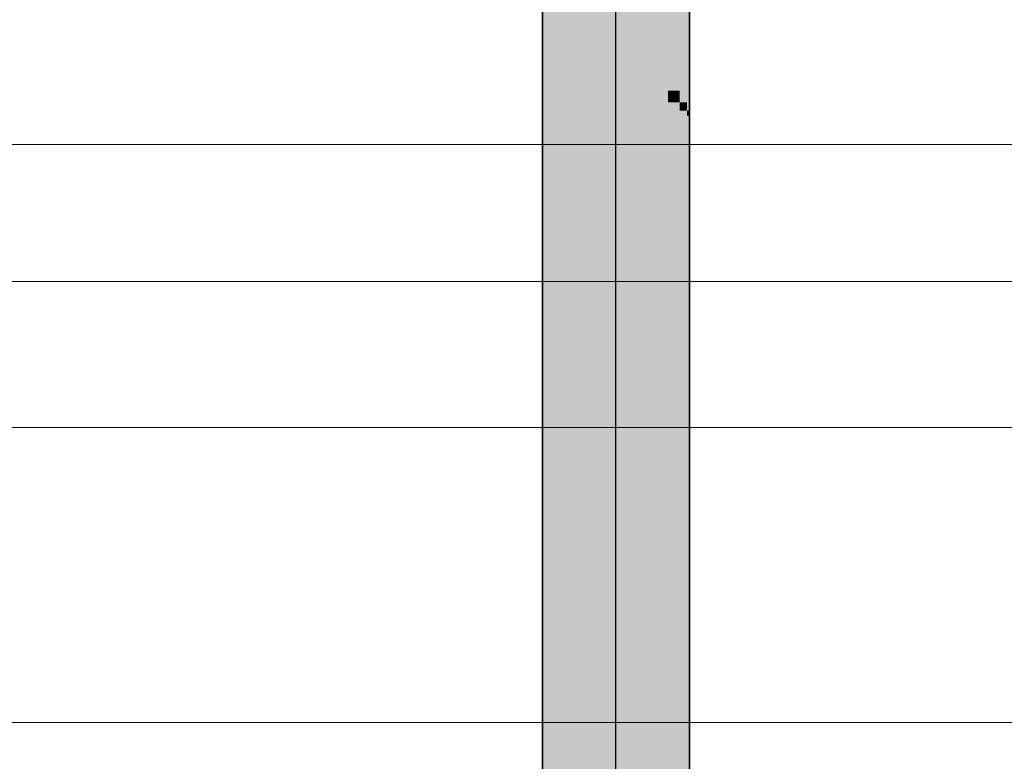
# Model space of a CAD drawing. Extents: x -350 to 540, y -53 to 541.
# Tile 50 of 256: x -220 to -207, y 127 to 137. Entities that reach past the tile are written whole.
import ezdxf
from ezdxf.lldxf.tags import DXFTag

# ---------------------------------------------------------------- set-up
doc = ezdxf.new("R2010")
doc.units = 0
doc.layers.get('0').update_dxf_attribs({"lineweight": 35})
doc.layers.add('5_OG-NEU', color=7, linetype='Continuous', lineweight=25)
doc.layers.add('5_OG-SCHRAFF-FILL', color=7, linetype='Continuous', lineweight=25)
for name, color, linetype, lineweight, true_color in [('L_Abluft', 7, 'Continuous', 35, 0xf7d209), ('L_Abluft-Shading', 7, 'Continuous', 35, 0xf7d209), ('L_Abluft_Beschriftung', 7, 'Continuous', 18, 0xf7d209)]:
    doc.layers.add(name, color=color, linetype=linetype, lineweight=lineweight, true_color=true_color)
tags = doc.linetypes.add('ALL_S16', pattern=[0.0005, 0, -0.0005]).pattern_tags.tags
tags[6:7] = [DXFTag(74, 4), DXFTag(75, 0), DXFTag(340, '0'), DXFTag(46, 1.0), DXFTag(50, 0.0), DXFTag(44, 0.0), DXFTag(45, 0.0)]
tags[4:5] = [DXFTag(74, 4), DXFTag(75, 0), DXFTag(340, '0'), DXFTag(46, 1.0), DXFTag(50, 0.0), DXFTag(44, 0.0), DXFTag(45, 0.0)]
tags = doc.linetypes.add('STRICHPUNKT2', pattern=[12.7, 6.35, -3.175, 0, -3.175]).pattern_tags.tags
tags[10:11] = [DXFTag(74, 4), DXFTag(75, 0), DXFTag(340, '0'), DXFTag(46, 0.0), DXFTag(50, 0.0), DXFTag(44, 0.0), DXFTag(45, 0.0)]
tags[8:9] = [DXFTag(74, 4), DXFTag(75, 0), DXFTag(340, '0'), DXFTag(46, 0.0), DXFTag(50, 0.0), DXFTag(44, 0.0), DXFTag(45, 0.0)]
tags[6:7] = [DXFTag(74, 4), DXFTag(75, 0), DXFTag(340, '0'), DXFTag(46, 0.0), DXFTag(50, 0.0), DXFTag(44, 0.0), DXFTag(45, 0.0)]
tags[4:5] = [DXFTag(74, 4), DXFTag(75, 0), DXFTag(340, '0'), DXFTag(46, 0.0), DXFTag(50, 0.0), DXFTag(44, 0.0), DXFTag(45, 0.0)]

# ---------------------------------------------------------------- blocks, each defined once
blk = doc.blocks.new('Shading-A06HSWGCNL', base_point=(-212, 156.228))
at = {"layer": 'L_Abluft-Shading', "color": 40, "true_color": 0xedca08}
for points in [[(-212.09, 137.304), (-212.331, 137.304), (-212.09, 155.758)], [(-212.331, 137.304), (-212.09, 155.758), (-212.331, 155.758)], [(-211.331, 136.738), (-211.572, 136.738), (-211.331, 154.748)], [(-211.572, 136.738), (-211.331, 154.748), (-211.572, 154.748)], [(-212.09, 137.135), (-212.09, 137.304), (-212.331, 137.304)], [(-212.09, 137.135), (-212.331, 137.135), (-212.331, 137.304)], [(-212.09, 124.63), (-212.331, 124.63), (-212.09, 137.135)], [(-212.331, 124.63), (-212.09, 137.135), (-212.331, 137.135)], [(-211.331, 136.536), (-211.331, 136.738), (-211.572, 136.738)], [(-211.331, 136.536), (-211.572, 136.536), (-211.572, 136.738)], [(-211.331, 124.33), (-211.572, 124.33), (-211.331, 136.536)], [(-211.572, 124.33), (-211.331, 136.536), (-211.572, 136.536)]]:
    blk.add_solid(points, dxfattribs=at)
at = {"layer": 'L_Abluft-Shading', "color": 40, "true_color": 0xf5d108}
for points in [[(-211.831, 137.135), (-212.09, 137.135), (-211.831, 155.428)], [(-212.09, 137.135), (-211.831, 155.428), (-212.09, 155.428)], [(-211.572, 136.942), (-211.831, 136.942), (-211.572, 155.084)], [(-211.831, 136.942), (-211.572, 155.084), (-211.831, 155.084)], [(-211.831, 136.942), (-211.831, 137.135), (-212.09, 137.135)], [(-211.831, 136.942), (-212.09, 136.942), (-212.09, 137.135)], [(-211.831, 124.544), (-212.09, 124.544), (-211.831, 136.942)], [(-212.09, 124.544), (-211.831, 136.942), (-212.09, 136.942)], [(-211.572, 136.738), (-211.572, 136.942), (-211.831, 136.942)], [(-211.572, 136.738), (-211.831, 136.738), (-211.831, 136.942)], [(-211.572, 124.442), (-211.831, 124.442), (-211.572, 136.738)], [(-211.831, 124.442), (-211.572, 136.738), (-211.831, 136.738)]]:
    blk.add_solid(points, dxfattribs=at)
at = {"layer": 'L_Abluft-Shading', "color": 52, "true_color": 0xddbc08}
for points in [[(-211.124, 136.536), (-211.331, 136.536), (-211.124, 154.444)], [(-211.331, 136.536), (-211.124, 154.444), (-211.331, 154.444)], [(-212.331, 137.304), (-212.331, 137.437), (-212.538, 137.437)], [(-212.331, 137.304), (-212.538, 137.304), (-212.538, 137.437)], [(-212.331, 124.693), (-212.538, 124.693), (-212.331, 137.304)], [(-212.538, 124.693), (-212.331, 137.304), (-212.538, 137.304)], [(-211.124, 136.351), (-211.124, 136.536), (-211.331, 136.536)], [(-211.124, 136.351), (-211.331, 136.351), (-211.331, 136.536)], [(-211.124, 124.216), (-211.331, 124.216), (-211.124, 136.351)], [(-211.331, 124.216), (-211.124, 136.351), (-211.331, 136.351)]]:
    blk.add_solid(points, dxfattribs=at)
at = {"layer": 'L_Abluft-Shading', "color": 42, "true_color": 0xc6a807}
for points in [[(-210.965, 136.351), (-211.124, 136.351), (-210.965, 154.193)], [(-211.124, 136.351), (-210.965, 154.193), (-211.124, 154.193)], [(-212.538, 124.73), (-212.697, 124.73), (-212.538, 137.437)], [(-212.697, 124.73), (-212.538, 137.437), (-212.697, 137.437)], [(-210.965, 136.195), (-210.965, 136.351), (-211.124, 136.351)], [(-210.965, 136.195), (-211.124, 136.195), (-211.124, 136.351)], [(-210.965, 124.108), (-211.124, 124.108), (-210.965, 136.195)], [(-211.124, 124.108), (-210.965, 136.195), (-211.124, 136.195)]]:
    blk.add_solid(points, dxfattribs=at)
at = {"layer": 'L_Abluft-Shading', "color": 54, "true_color": 0xaa9106}
for points in [[(-210.865, 136.195), (-210.965, 136.195), (-210.865, 154.011)], [(-210.965, 136.195), (-210.865, 154.011), (-210.965, 154.011)], [(-212.697, 124.737), (-212.797, 124.737), (-212.697, 137.524)], [(-212.797, 124.737), (-212.697, 137.524), (-212.797, 137.524)], [(-210.865, 136.079), (-210.865, 136.195), (-210.965, 136.195)], [(-210.865, 136.079), (-210.965, 136.079), (-210.965, 136.195)], [(-210.865, 124.012), (-210.965, 124.012), (-210.865, 136.079)], [(-210.965, 124.012), (-210.865, 136.079), (-210.965, 136.079)]]:
    blk.add_solid(points, dxfattribs=at)
at = {"layer": 'L_Abluft-Shading', "color": 44, "true_color": 0x8b7605}
for points in [[(-210.831, 136.079), (-210.865, 136.079), (-210.831, 153.911)], [(-210.865, 136.079), (-210.831, 153.911), (-210.865, 153.911)], [(-212.797, 124.737), (-212.831, 124.737), (-212.797, 137.545)], [(-212.831, 124.737), (-212.797, 137.545), (-212.831, 137.545)], [(-210.831, 136.01), (-210.831, 136.079), (-210.865, 136.079)], [(-210.831, 136.01), (-210.865, 136.01), (-210.865, 136.079)], [(-210.831, 123.937), (-210.865, 123.937), (-210.831, 136.01)], [(-210.865, 123.937), (-210.831, 136.01), (-210.865, 136.01)]]:
    blk.add_solid(points, dxfattribs=at)
blk = doc.blocks.new('Referenz-A06HSWJKNL', base_point=(-324.951, -4.103))
at = {"layer": '5_OG-NEU', "color": 0, "linetype": 'ALL_S16', "lineweight": 13, "ltscale": 0.13}
blk.add_line((-85.343, 131.767), (-225.953, 131.767), dxfattribs=at)
at = {"layer": '5_OG-SCHRAFF-FILL', "color": 0, "lineweight": 13}
for p, q in [((-230.844, 133.754), (-80.452, 133.754)), ((-230.844, 127.754), (-80.452, 127.754))]:
    blk.add_line(p, q, dxfattribs=at)
blk = doc.blocks.new('Wickelfalzrohr-A06HSWMONL', base_point=(-212.831, 121.73))
at = {"color": 0, "linetype": 'ByBlock', "lineweight": -2, "ltscale": 0.35}
for p, q in [((-212.831, 156.228), (-212.831, 121.73)), ((-210.831, 121.73), (-210.831, 156.228))]:
    blk.add_line(p, q, dxfattribs=at)
at = {"color": 0, "linetype": 'STRICHPUNKT2', "lineweight": 25, "ltscale": 0.25}
blk.add_line((-211.831, 121.73), (-211.831, 156.228), dxfattribs=at)
blk = doc.blocks.new('Bauteilbeschriftung-A06HSWN6NL', base_point=(-313.401, 125.618))
at = {"color": 0, "linetype": 'ByBlock', "lineweight": -2, "ltscale": 0.18}
blk.add_line((-269.629, 135.618), (-198.112, 135.618), dxfattribs=at)

msp = doc.modelspace()

# ---------------------------------------------------------------- block references
at = {"color": 251, "lineweight": 25, "ltscale": 0.25, "true_color": 0x585858}
msp.add_blockref('Referenz-A06HSWJKNL', (-324.951, -4.103), dxfattribs=at)
at = {"layer": 'L_Abluft'}
msp.add_blockref('Shading-A06HSWGCNL', (-212, 156.228), dxfattribs=at)
at = {"layer": 'L_Abluft', "ltscale": 0.35}
msp.add_blockref('Wickelfalzrohr-A06HSWMONL', (-212.831, 121.73), dxfattribs=at)
at = {"layer": 'L_Abluft_Beschriftung', "ltscale": 0.18}
msp.add_blockref('Bauteilbeschriftung-A06HSWN6NL', (-313.401, 125.618), dxfattribs=at)

doc.saveas('drawing.dxf')
